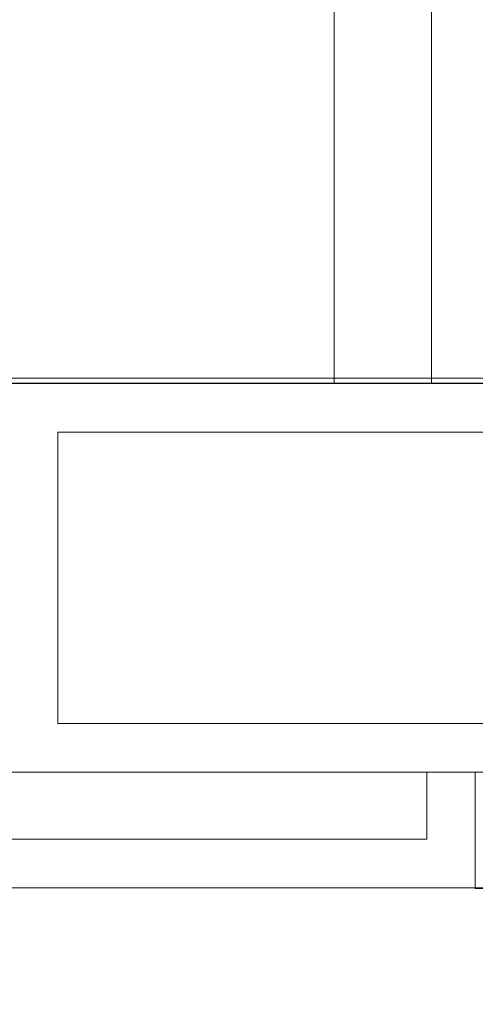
# Model space of a CAD drawing. Header units: centimetres. Extents: x -122 to 72759, y 3298 to 43172.
# Tile 58 of 168: x 36084 to 36131, y 10607 to 10708. Entities that reach past the tile are written whole.
import ezdxf

# ---------------------------------------------------------------- set-up
doc = ezdxf.new("R2010")
doc.units = ezdxf.units.CM
doc.header["$MEASUREMENT"] = 0
for name, color, linetype, lineweight in [('_ nowe meble', 7, 'Continuous', 5), ('meble', 7, 'Continuous', 5), ('wymiarowanie', 7, 'Continuous', 5), ('ZZZ_Xref', 7, 'Continuous', 5)]:
    doc.layers.add(name, color=color, linetype=linetype, lineweight=lineweight)

# ---------------------------------------------------------------- blocks, each defined once
blk = doc.blocks.new('G$CA1DC9C89')
at = {"layer": '_ nowe meble', "lineweight": 5, "ltscale": 0.5}
blk.add_lwpolyline([(162.24, 764.75), (77.15, 765.38), (77.15, 495.81), (65.14, 495.81), (65.14, 465.82), (53.15, 465.82), (53.16, 56.24), (4727.78, 55.45)], dxfattribs=at)
blk.add_ellipse((1475.61, 50.96), major_axis=(-5, 0), ratio=0.508603, dxfattribs=at)
at = {"layer": 'meble', "lineweight": 5, "ltscale": 0.3}
for points in [[(1470.61, 195.48), (1470.61, 15.45)], [(1480.61, 195.48), (1480.61, 15.45)]]:
    blk.add_lwpolyline(points, dxfattribs=at)
at = {"layer": 'wymiarowanie', "lineweight": 5, "ltscale": 0.5}
blk.add_lwpolyline([(2759.45, 55.45), (2759.45, 15.45), (1725.13, 15.45), (1725.13, 3.45), (1437.13, 3.54), (1437.13, -8.46), (957.13, -8.46), (957.13, 3.49), (1.15, 3.49), (1.15, 633.82), (13.15, 633.82), (13.15, 645.82), (25.15, 645.82), (25.14, 705.82), (37.13, 705.82), (36.77, 764.65), (77.15, 765.38), (77.15, 495.81), (65.14, 495.82), (65.14, 465.82), (53.14, 465.82), (53.15, 55.54)], close=True, dxfattribs=at)
at = {"lineweight": 5, "ltscale": 0.5}
blk.add_wipeout([(1425.13, 43.54), (1485.13, 43.54), (1485.13, 3.54), (1425.13, 3.54)], dxfattribs=at).dxf.layer = '_ nowe meble'
at = {"layer": '_ nowe meble', "lineweight": 5, "ltscale": 0.5}
for points in [[(1425.13, 43.54), (1425.13, 3.54), (1485.13, 3.54), (1485.13, 43.54)], [(1485.13, 43.45), (1485.13, 3.45), (1545.13, 3.45), (1545.13, 43.45)], [(1430.13, 38.54), (1430.13, 8.54), (1480.13, 8.54), (1480.13, 38.54)]]:
    blk.add_lwpolyline(points, close=True, dxfattribs=at)
at = {"lineweight": 5, "ltscale": 0.5}
blk.add_wipeout([(1437.13, 55.45), (1497.13, 55.45), (1497.13, 15.45), (1437.13, 15.45)], dxfattribs=at).dxf.layer = '_ nowe meble'
at = {"layer": '_ nowe meble', "lineweight": 5, "ltscale": 0.5}
for points in [[(1437.13, 55.45), (1437.13, 15.45), (1497.13, 15.45), (1497.13, 55.45)], [(1442.13, 50.45), (1442.13, 20.45), (1492.13, 20.45), (1492.13, 50.45)]]:
    blk.add_lwpolyline(points, close=True, dxfattribs=at)

msp = doc.modelspace()

# ---------------------------------------------------------------- block references
at = {"layer": 'ZZZ_Xref'}
msp.add_blockref('G$CA1DC9C89', (34646.15529, 10615.38849), dxfattribs=at)

doc.saveas('drawing.dxf')
